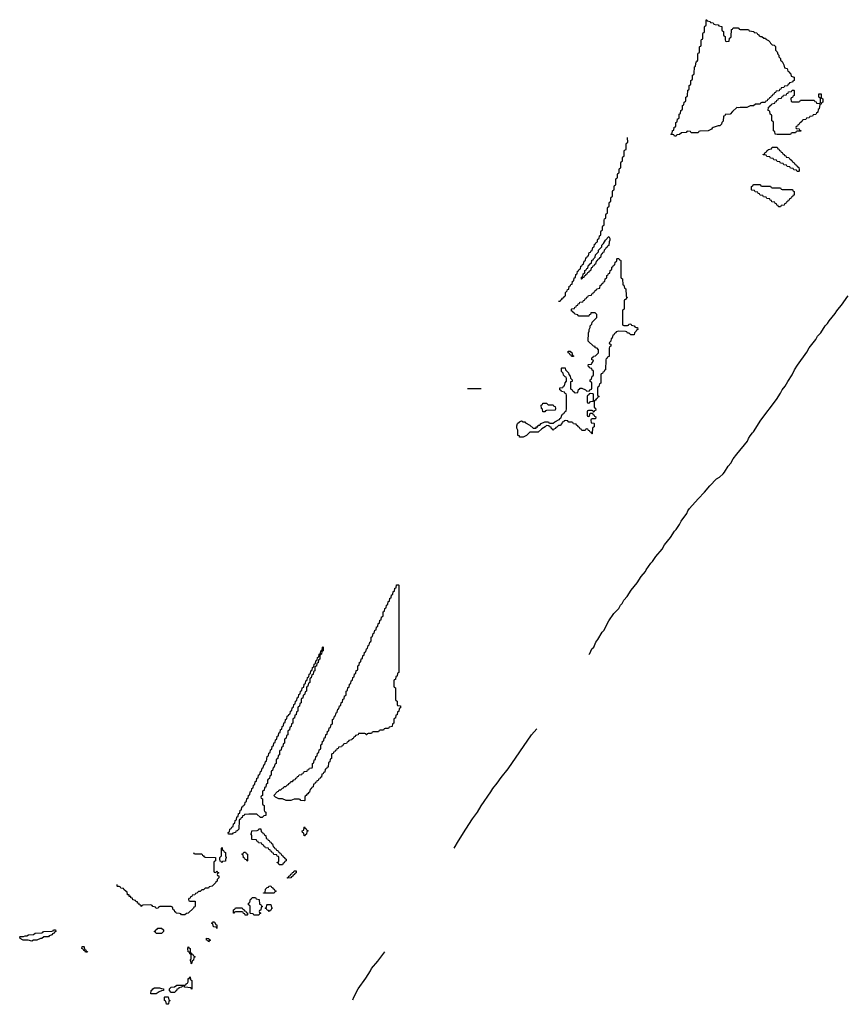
# Model space of a CAD drawing. Header units: inches. Extents: x 2550115 to 2887259, y 311850 to 494471.
# Tile 50 of 115: x 2763586 to 2773437, y 363206 to 374911. Entities that reach past the tile are written whole.
import ezdxf

# ---------------------------------------------------------------- set-up
doc = ezdxf.new("R2010")
doc.units = ezdxf.units.IN
doc.header["$MEASUREMENT"] = 0
for name, color, linetype in [('C7366', 7, 'Continuous'), ('C7367', 7, 'Continuous'), ('C7376', 7, 'Continuous'), ('C7377', 7, 'Continuous')]:
    doc.layers.add(name, color=color, linetype=linetype)

msp = doc.modelspace()

# ---------------------------------------------------------------- linework, layer by layer
at = {"layer": 'C7366', "color": 6}
for points in [[(2769644, 370000), (2769610, 369968), (2769570, 369948), (2769529, 369949), (2769526, 369966), (2769509, 369970), (2769508, 370000)], [(2768750, 365061), (2768801, 365150), (2768890, 365290), (2768970, 365411), (2769030, 365490), (2769073, 365567), (2769188, 365732), (2769210, 365770), (2769264, 365836), (2769310, 365903), (2769393, 366007), (2769670, 366411), (2769732, 366481)], [(2765654, 365010), (2765658, 364998), (2765670, 364994), (2765750, 364994), (2765758, 364978), (2765773, 364973), (2765778, 364958), (2765790, 364954), (2765913, 364953), (2765914, 364910), (2765898, 364902), (2765894, 364890), (2765894, 364790), (2765898, 364778), (2765910, 364774), (2765922, 364778), (2765930, 364794), (2765938, 364778), (2765950, 364774), (2765952, 364770), (2765938, 364762), (2765934, 364750), (2765938, 364738), (2765952, 364732), (2765952, 364710), (2765934, 364690), (2765934, 364670), (2765918, 364662), (2765914, 364650), (2765874, 364610), (2765838, 364602), (2765830, 364588), (2765790, 364586), (2765772, 364568), (2765750, 364566), (2765730, 364546), (2765710, 364546), (2765690, 364526), (2765678, 364522), (2765670, 364506), (2765638, 364502), (2765633, 364487), (2765618, 364482), (2765613, 364467), (2765598, 364462), (2765594, 364450), (2765598, 364438), (2765610, 364434), (2765673, 364433), (2765673, 364373), (2765670, 364366), (2765658, 364362), (2765654, 364350), (2765590, 364288), (2765570, 364286), (2765550, 364268), (2765510, 364269), (2765502, 364282), (2765487, 364287), (2765446, 364290), (2765442, 364302), (2765430, 364306), (2765426, 364326), (2765409, 364330), (2765408, 364348), (2765402, 364362), (2765387, 364367), (2765253, 364367), (2765238, 364362), (2765234, 364350), (2765210, 364346), (2765202, 364362), (2765170, 364368), (2765162, 364382), (2765147, 364387), (2765050, 364386), (2765038, 364382), (2765030, 364369), (2765026, 364386), (2765008, 364390), (2765006, 364406), (2764988, 364410), (2764986, 364426), (2764966, 364430), (2764962, 364442), (2764930, 364448), (2764926, 364466), (2764908, 364470), (2764906, 364486), (2764889, 364489), (2764886, 364506), (2764869, 364509), (2764862, 364542), (2764850, 364546), (2764826, 364570), (2764822, 364582), (2764790, 364588), (2764782, 364602), (2764770, 364606), (2764750, 364606), (2764746, 364610), (2764746, 364630)], [(2765990, 365074), (2765998, 365038), (2766010, 365034), (2766018, 365018), (2766032, 365010), (2766033, 364973), (2766042, 364950), (2766033, 364927), (2766031, 364909), (2765998, 364902), (2765990, 364886), (2765982, 364902), (2765968, 364908), (2765966, 364930), (2765967, 364953), (2765986, 364970), (2765984, 365064)], [(2767545, 363260), (2767557, 363290), (2767611, 363389), (2767703, 363517), (2767757, 363603), (2767770, 363630), (2767842, 363718), (2767925, 363831)]]:
    msp.add_lwpolyline(points, dxfattribs=at)
for points in [[(2767712, 366408), (2767706, 366410), (2767702, 366422), (2767690, 366426), (2767614, 366426), (2767611, 366409), (2767578, 366402), (2767574, 366390), (2767558, 366382), (2767550, 366366), (2767538, 366362), (2767534, 366350), (2767498, 366342), (2767494, 366330), (2767478, 366322), (2767470, 366306), (2767438, 366302), (2767433, 366287), (2767418, 366282), (2767413, 366267), (2767378, 366262), (2767373, 366247), (2767358, 366242), (2767353, 366227), (2767338, 366222), (2767333, 366207), (2767318, 366202), (2767313, 366187), (2767298, 366182), (2767294, 366170), (2767294, 366130), (2767278, 366122), (2767273, 366087), (2767258, 366082), (2767253, 366027), (2767238, 366022), (2767233, 366007), (2767218, 366002), (2767213, 365967), (2767198, 365962), (2767193, 365947), (2767178, 365942), (2767173, 365907), (2767158, 365902), (2767153, 365887), (2767138, 365882), (2767133, 365867), (2767118, 365862), (2767113, 365847), (2767098, 365842), (2767093, 365827), (2767078, 365822), (2767074, 365790), (2767058, 365782), (2767053, 365767), (2767038, 365762), (2767033, 365727), (2767018, 365722), (2767013, 365707), (2766998, 365702), (2766993, 365687), (2766978, 365682), (2766974, 365670), (2766974, 365630), (2766970, 365626), (2766928, 365628), (2766922, 365642), (2766910, 365646), (2766850, 365646), (2766810, 365628), (2766753, 365627), (2766710, 365648), (2766666, 365650), (2766626, 365670), (2766606, 365690), (2766650, 365734), (2766662, 365738), (2766670, 365754), (2766690, 365754), (2766710, 365774), (2766722, 365778), (2766730, 365794), (2766750, 365794), (2766770, 365814), (2766782, 365818), (2766786, 365830), (2766802, 365838), (2766810, 365854), (2766830, 365854), (2766847, 365873), (2766862, 365878), (2766867, 365893), (2766882, 365898), (2766887, 365913), (2766902, 365918), (2766907, 365933), (2766942, 365938), (2766947, 365953), (2766962, 365958), (2766967, 365973), (2767002, 365978), (2767007, 365993), (2767022, 365998), (2767030, 366014), (2767062, 366018), (2767066, 366030), (2767066, 366070), (2767082, 366078), (2767087, 366113), (2767102, 366118), (2767107, 366153), (2767122, 366158), (2767127, 366193), (2767142, 366198), (2767147, 366233), (2767162, 366238), (2767166, 366250), (2767166, 366290), (2767182, 366298), (2767187, 366333), (2767202, 366338), (2767207, 366373), (2767222, 366378), (2767227, 366413), (2767242, 366418), (2767247, 366453), (2767262, 366458), (2767267, 366493), (2767282, 366498), (2767287, 366533), (2767302, 366538), (2767306, 366550), (2767306, 366590), (2767322, 366598), (2767327, 366633), (2767342, 366638), (2767347, 366673), (2767362, 366678), (2767367, 366713), (2767382, 366718), (2767387, 366753), (2767402, 366758), (2767407, 366793), (2767422, 366798), (2767427, 366833), (2767442, 366838), (2767447, 366873), (2767462, 366878), (2767466, 366890), (2767466, 366930), (2767482, 366938), (2767487, 366973), (2767502, 366978), (2767507, 367013), (2767522, 367018), (2767527, 367053), (2767542, 367058), (2767547, 367093), (2767562, 367098), (2767567, 367133), (2767582, 367138), (2767587, 367173), (2767602, 367178), (2767606, 367190), (2767606, 367230), (2767622, 367238), (2767627, 367273), (2767642, 367278), (2767647, 367313), (2767662, 367318), (2767667, 367353), (2767682, 367358), (2767687, 367393), (2767702, 367398), (2767707, 367433), (2767722, 367438), (2767727, 367473), (2767742, 367478), (2767747, 367513), (2767762, 367518), (2767766, 367530), (2767766, 367570), (2767782, 367578), (2767787, 367613), (2767802, 367618), (2767807, 367653), (2767822, 367658), (2767827, 367693), (2767842, 367698), (2767847, 367733), (2767862, 367738), (2767867, 367773), (2767882, 367778), (2767887, 367813), (2767902, 367818), (2767906, 367830), (2767906, 367870), (2767922, 367878), (2767927, 367913), (2767942, 367918), (2767947, 367953), (2767962, 367958), (2767967, 367993), (2767982, 367998), (2767987, 368033), (2768002, 368038), (2768007, 368073), (2768022, 368078), (2768027, 368113), (2768042, 368118), (2768047, 368153), (2768062, 368158), (2768067, 368193), (2768090, 368194), (2768094, 368190), (2768094, 367150), (2768078, 367142), (2768073, 367107), (2768058, 367102), (2768053, 367067), (2768038, 367062), (2768034, 367050), (2768034, 366990), (2768038, 366978), (2768054, 366970), (2768054, 366830), (2768058, 366818), (2768074, 366810), (2768074, 366770), (2768078, 366758), (2768113, 366753), (2768114, 366730), (2768098, 366722), (2768093, 366687), (2768078, 366682), (2768073, 366647), (2768058, 366642), (2768053, 366607), (2768038, 366602), (2768034, 366590), (2768034, 366550), (2768018, 366542), (2768013, 366507), (2767978, 366502), (2767970, 366486), (2767930, 366486), (2767918, 366482), (2767910, 366466), (2767870, 366466), (2767858, 366462), (2767850, 366446), (2767790, 366446), (2767778, 366442), (2767770, 366426), (2767730, 366426), (2767718, 366422)], [(2766450, 365426), (2766407, 365467), (2766310, 365468), (2766258, 365462), (2766254, 365450), (2766234, 365446), (2766230, 365426), (2766218, 365422), (2766210, 365406), (2766198, 365402), (2766194, 365390), (2766192, 365290), (2766170, 365268), (2766154, 365266), (2766150, 365248), (2766118, 365242), (2766110, 365228), (2766067, 365227), (2766066, 365250), (2766082, 365258), (2766086, 365290), (2766102, 365298), (2766107, 365313), (2766122, 365318), (2766126, 365350), (2766142, 365358), (2766147, 365393), (2766162, 365398), (2766167, 365433), (2766182, 365438), (2766187, 365473), (2766202, 365478), (2766207, 365513), (2766222, 365518), (2766227, 365553), (2766242, 365558), (2766247, 365573), (2766262, 365578), (2766266, 365610), (2766282, 365618), (2766287, 365653), (2766302, 365658), (2766307, 365693), (2766322, 365698), (2766327, 365733), (2766342, 365738), (2766347, 365773), (2766362, 365778), (2766367, 365813), (2766382, 365818), (2766387, 365853), (2766402, 365858), (2766407, 365893), (2766422, 365898), (2766427, 365933), (2766442, 365938), (2766447, 365973), (2766462, 365978), (2766467, 366013), (2766482, 366018), (2766487, 366053), (2766502, 366058), (2766507, 366093), (2766522, 366098), (2766527, 366153), (2766542, 366158), (2766546, 366190), (2766562, 366198), (2766567, 366233), (2766582, 366238), (2766587, 366273), (2766602, 366278), (2766607, 366313), (2766622, 366318), (2766626, 366350), (2766642, 366358), (2766647, 366393), (2766662, 366398), (2766667, 366433), (2766682, 366438), (2766687, 366473), (2766702, 366478), (2766706, 366510), (2766722, 366518), (2766727, 366553), (2766742, 366558), (2766747, 366593), (2766762, 366598), (2766767, 366633), (2766782, 366638), (2766787, 366653), (2766802, 366658), (2766806, 366690), (2766822, 366698), (2766826, 366730), (2766842, 366738), (2766846, 366770), (2766862, 366778), (2766866, 366810), (2766882, 366818), (2766886, 366850), (2766902, 366858), (2766906, 366890), (2766922, 366898), (2766926, 366930), (2766942, 366938), (2766946, 366970), (2766962, 366978), (2766966, 367010), (2766982, 367018), (2766986, 367050), (2767002, 367058), (2767006, 367090), (2767022, 367098), (2767026, 367130), (2767042, 367138), (2767046, 367170), (2767062, 367178), (2767066, 367210), (2767082, 367218), (2767086, 367250), (2767102, 367258), (2767106, 367290), (2767122, 367298), (2767126, 367330), (2767142, 367338), (2767146, 367370), (2767162, 367378), (2767166, 367410), (2767182, 367418), (2767186, 367450), (2767194, 367454), (2767194, 367410), (2767178, 367402), (2767173, 367367), (2767158, 367362), (2767154, 367350), (2767154, 367310), (2767138, 367302), (2767133, 367267), (2767118, 367262), (2767113, 367227), (2767098, 367222), (2767094, 367210), (2767094, 367170), (2767078, 367162), (2767073, 367127), (2767058, 367122), (2767053, 367087), (2767038, 367082), (2767034, 367070), (2767034, 367030), (2767018, 367022), (2767013, 366987), (2766998, 366982), (2766994, 366970), (2766994, 366930), (2766978, 366922), (2766973, 366887), (2766958, 366882), (2766953, 366847), (2766938, 366842), (2766934, 366830), (2766934, 366790), (2766918, 366782), (2766914, 366750), (2766898, 366742), (2766894, 366730), (2766894, 366690), (2766878, 366682), (2766873, 366647), (2766858, 366642), (2766853, 366607), (2766838, 366602), (2766834, 366590), (2766834, 366550), (2766818, 366542), (2766813, 366507), (2766798, 366502), (2766793, 366467), (2766778, 366462), (2766774, 366450), (2766774, 366410), (2766758, 366402), (2766754, 366370), (2766738, 366362), (2766734, 366350), (2766734, 366310), (2766718, 366302), (2766713, 366267), (2766698, 366262), (2766693, 366227), (2766678, 366222), (2766674, 366210), (2766674, 366170), (2766658, 366162), (2766654, 366130), (2766638, 366122), (2766634, 366110), (2766634, 366070), (2766618, 366062), (2766613, 366027), (2766598, 366022), (2766593, 365987), (2766578, 365982), (2766574, 365970), (2766574, 365930), (2766558, 365922), (2766554, 365890), (2766538, 365882), (2766534, 365870), (2766534, 365830), (2766518, 365822), (2766513, 365787), (2766498, 365782), (2766493, 365747), (2766478, 365742), (2766474, 365730), (2766474, 365690), (2766458, 365682), (2766454, 365670), (2766458, 365658), (2766474, 365650), (2766474, 365590), (2766478, 365578), (2766492, 365570), (2766493, 365513), (2766498, 365498), (2766512, 365492), (2766514, 365450), (2766490, 365446), (2766470, 365426)], [(2766670, 364866), (2766662, 364882), (2766647, 364887), (2766647, 364893), (2766662, 364898), (2766666, 364910), (2766666, 364950), (2766662, 364962), (2766647, 364967), (2766642, 364982), (2766607, 364987), (2766602, 365002), (2766587, 365007), (2766582, 365022), (2766567, 365027), (2766562, 365042), (2766547, 365047), (2766542, 365062), (2766507, 365067), (2766502, 365082), (2766487, 365087), (2766482, 365102), (2766467, 365107), (2766462, 365122), (2766427, 365127), (2766422, 365142), (2766407, 365147), (2766402, 365162), (2766347, 365167), (2766346, 365210), (2766342, 365222), (2766328, 365230), (2766342, 365238), (2766346, 365270), (2766410, 365274), (2766422, 365278), (2766430, 365294), (2766453, 365293), (2766458, 365258), (2766473, 365253), (2766478, 365238), (2766493, 365233), (2766498, 365218), (2766513, 365213), (2766518, 365178), (2766533, 365173), (2766538, 365158), (2766553, 365153), (2766558, 365138), (2766573, 365133), (2766578, 365118), (2766593, 365113), (2766598, 365078), (2766613, 365073), (2766618, 365058), (2766633, 365053), (2766638, 365038), (2766653, 365033), (2766658, 365018), (2766673, 365013), (2766678, 364998), (2766693, 364993), (2766698, 364978), (2766713, 364973), (2766718, 364958), (2766733, 364953), (2766738, 364938), (2766753, 364933), (2766754, 364910), (2766738, 364902), (2766730, 364886), (2766718, 364882), (2766710, 364866)], [(2766970, 365208), (2766966, 365210), (2766962, 365242), (2766948, 365248), (2766946, 365270), (2766962, 365278), (2766966, 365310), (2766970, 365314), (2766978, 365298), (2766993, 365293), (2766998, 365278), (2767014, 365270), (2766998, 365262), (2766994, 365230), (2766978, 365222)], [(2766290, 364906), (2766282, 364922), (2766267, 364927), (2766262, 364942), (2766247, 364947), (2766242, 364982), (2766226, 364990), (2766242, 364998), (2766250, 365014), (2766270, 365014), (2766278, 364998), (2766294, 364990), (2766294, 364910)], [(2766770, 364706), (2766766, 364710), (2766782, 364718), (2766786, 364730), (2766802, 364738), (2766810, 364754), (2766822, 364758), (2766830, 364774), (2766842, 364778), (2766850, 364794), (2766873, 364793), (2766874, 364770), (2766858, 364762), (2766854, 364750), (2766838, 364742), (2766834, 364730), (2766818, 364722), (2766810, 364708)], [(2766486, 364526), (2766486, 364530), (2766506, 364534), (2766510, 364574), (2766530, 364594), (2766542, 364598), (2766546, 364610), (2766570, 364614), (2766578, 364598), (2766594, 364590), (2766598, 364578), (2766613, 364573), (2766618, 364558), (2766634, 364550), (2766618, 364542), (2766610, 364526)], [(2766370, 364266), (2766362, 364282), (2766330, 364286), (2766326, 364290), (2766326, 364370), (2766322, 364382), (2766306, 364390), (2766306, 364410), (2766322, 364418), (2766330, 364454), (2766342, 364458), (2766350, 364474), (2766390, 364474), (2766398, 364458), (2766433, 364453), (2766438, 364398), (2766453, 364393), (2766458, 364378), (2766474, 364370), (2766458, 364362), (2766453, 364327), (2766438, 364322), (2766434, 364310), (2766438, 364298), (2766454, 364290), (2766438, 364282), (2766430, 364266)], [(2766550, 364308), (2766542, 364322), (2766527, 364327), (2766522, 364342), (2766506, 364350), (2766522, 364358), (2766526, 364390), (2766530, 364394), (2766573, 364393), (2766578, 364358), (2766592, 364350), (2766578, 364342), (2766570, 364326), (2766558, 364322)], [(2766290, 364266), (2766267, 364267), (2766262, 364282), (2766247, 364287), (2766242, 364302), (2766230, 364306), (2766150, 364306), (2766138, 364302), (2766130, 364288), (2766126, 364290), (2766126, 364330), (2766142, 364338), (2766150, 364354), (2766230, 364354), (2766238, 364338), (2766254, 364330), (2766258, 364318), (2766273, 364313), (2766278, 364298), (2766293, 364293), (2766294, 364270)], [(2765930, 364108), (2765922, 364122), (2765890, 364126), (2765882, 364162), (2765870, 364166), (2765870, 364174), (2765882, 364178), (2765890, 364194), (2765898, 364178), (2765910, 364174), (2765914, 364154), (2765931, 364150)], [(2763730, 363958), (2763688, 363968), (2763629, 363969), (2763590, 363988), (2763586, 364010), (2763590, 364014), (2763630, 364014), (2763650, 364022), (2763670, 364022), (2763690, 364032), (2763750, 364034), (2763769, 364051), (2763850, 364054), (2763862, 364058), (2763870, 364072), (2763970, 364074), (2763982, 364078), (2763988, 364092), (2764013, 364093), (2764014, 364070), (2763998, 364062), (2763994, 364050), (2763978, 364042), (2763974, 364030), (2763938, 364022), (2763930, 364008), (2763873, 364007), (2763850, 363988), (2763833, 363987), (2763790, 363969), (2763750, 363968)], [(2765210, 364048), (2765202, 364062), (2765186, 364070), (2765202, 364078), (2765206, 364090), (2765222, 364098), (2765228, 364112), (2765270, 364112), (2765294, 364090), (2765294, 364070), (2765270, 364049)], [(2765830, 363948), (2765826, 363966), (2765808, 363970), (2765808, 363992), (2765834, 363990), (2765838, 363978), (2765852, 363972), (2765850, 363966), (2765838, 363962)], [(2764370, 363826), (2764362, 363842), (2764350, 363846), (2764342, 363862), (2764326, 363870), (2764327, 363893), (2764350, 363894), (2764354, 363890), (2764358, 363858), (2764373, 363853), (2764378, 363838), (2764392, 363832), (2764390, 363826)], [(2765630, 363686), (2765626, 363690), (2765622, 363722), (2765609, 363730), (2765622, 363738), (2765626, 363750), (2765626, 363790), (2765622, 363802), (2765610, 363806), (2765606, 363826), (2765588, 363830), (2765586, 363870), (2765590, 363891), (2765598, 363878), (2765612, 363870), (2765613, 363833), (2765618, 363818), (2765630, 363814), (2765638, 363798), (2765650, 363794), (2765658, 363778), (2765672, 363770), (2765658, 363762), (2765654, 363730), (2765638, 363722)], [(2765630, 363386), (2765622, 363402), (2765548, 363408), (2765542, 363422), (2765530, 363426), (2765518, 363422), (2765512, 363408), (2765478, 363402), (2765474, 363390), (2765454, 363386), (2765452, 363368), (2765438, 363362), (2765430, 363348), (2765388, 363348), (2765366, 363370), (2765366, 363390), (2765386, 363410), (2765427, 363413), (2765453, 363433), (2765550, 363434), (2765562, 363438), (2765566, 363450), (2765582, 363458), (2765587, 363473), (2765589, 363511), (2765606, 363514), (2765606, 363526), (2765613, 363533), (2765618, 363498), (2765632, 363490), (2765634, 363386)], [(2765210, 363329), (2765146, 363330), (2765149, 363370), (2765162, 363378), (2765170, 363391), (2765190, 363402), (2765250, 363402), (2765273, 363393), (2765294, 363390), (2765294, 363370), (2765270, 363368), (2765244, 363356)], [(2765330, 363206), (2765322, 363242), (2765308, 363250), (2765306, 363290), (2765310, 363294), (2765350, 363294), (2765358, 363258), (2765372, 363252), (2765370, 363246), (2765358, 363242), (2765354, 363210), (2765350, 363206)]]:
    msp.add_lwpolyline(points, close=True, dxfattribs=at)
at = {"layer": 'C7367', "color": 6}
for p, q in [((2769990, 371566), (2770000, 371567)), ((2768910, 370526), (2769073, 370527))]:
    msp.add_line(p, q, dxfattribs=at)
msp.add_lwpolyline([(2769830, 370248), (2769806, 370250), (2769802, 370282), (2769788, 370290), (2769786, 370330), (2769802, 370338), (2769807, 370353), (2769850, 370352), (2769870, 370334), (2769930, 370332), (2769938, 370318), (2769952, 370312), (2769954, 370290), (2769950, 370268), (2769850, 370266), (2769838, 370262)], close=True, dxfattribs=at)
for points in [[(2769508, 370000), (2769508, 370030), (2769496, 370056), (2769496, 370084), (2769506, 370110), (2769526, 370130), (2769550, 370142), (2769570, 370132), (2769590, 370131), (2769598, 370118), (2769652, 370090), (2769690, 370054), (2769726, 370054), (2769728, 370070), (2769747, 370073), (2769750, 370091), (2769768, 370092), (2769786, 370110), (2769830, 370132), (2769871, 370131), (2769878, 370118), (2769890, 370114), (2769930, 370114), (2769946, 370130), (2770000, 370157)], [(2770000, 370087), (2769990, 370086), (2769970, 370066), (2769958, 370062), (2769954, 370050), (2769938, 370042), (2769930, 370028), (2769922, 370042), (2769910, 370046), (2769906, 370066), (2769886, 370070), (2769882, 370082), (2769850, 370086), (2769834, 370070), (2769792, 370048), (2769751, 370009), (2769650, 370006), (2769644, 370000)]]:
    msp.add_lwpolyline(points, dxfattribs=at)
at = {"layer": 'C7376', "color": 6}
for points in [[(2770354, 367365), (2770363, 367377), (2770389, 367430), (2770410, 367450), (2770436, 367510), (2770459, 367541), (2770509, 367630), (2770530, 367650), (2770590, 367766), (2770650, 367851), (2770707, 367913), (2770730, 367951), (2770750, 367970), (2770770, 368011), (2770807, 368053), (2770857, 368130), (2770925, 368215), (2770973, 368290), (2771026, 368350), (2771033, 368370), (2771089, 368450), (2771110, 368470), (2771150, 368531), (2771222, 368618), (2771253, 368670), (2771325, 368755), (2771369, 368830), (2771390, 368850), (2771430, 368910), (2771450, 368951), (2771519, 369041), (2771530, 369071), (2771550, 369101), (2771650, 369216), (2771727, 369293), (2771789, 369370), (2771870, 369451), (2771906, 369474), (2771949, 369511), (2771966, 369534), (2772010, 369605), (2772041, 369639), (2772070, 369690), (2772110, 369746), (2772238, 369902), (2772250, 369931), (2772270, 369963), (2772299, 370000)], [(2770393, 370000), (2770393, 369987), (2770387, 369987), (2770383, 370000)]]:
    msp.add_lwpolyline(points, dxfattribs=at)
at = {"layer": 'C7377', "color": 6}
for points in [[(2771990, 374654), (2772022, 374658), (2772026, 374690), (2772042, 374698), (2772046, 374710), (2772047, 374793), (2772062, 374798), (2772070, 374814), (2772127, 374813), (2772134, 374810), (2772138, 374798), (2772150, 374794), (2772250, 374794), (2772258, 374778), (2772312, 374772), (2772318, 374758), (2772350, 374754), (2772358, 374738), (2772374, 374730), (2772378, 374718), (2772392, 374712), (2772410, 374711), (2772431, 374691), (2772451, 374690), (2772458, 374678), (2772490, 374662), (2772502, 374650), (2772511, 374631), (2772532, 374612), (2772554, 374610), (2772570, 374594), (2772572, 374550), (2772591, 374531), (2772601, 374501), (2772611, 374490), (2772612, 374470), (2772631, 374450), (2772632, 374432), (2772650, 374414), (2772670, 374374), (2772678, 374338), (2772710, 374332), (2772718, 374298), (2772734, 374290), (2772738, 374278), (2772750, 374274), (2772758, 374238), (2772792, 374230), (2772794, 374190), (2772778, 374182), (2772773, 374167), (2772738, 374162), (2772733, 374147), (2772718, 374142), (2772713, 374127), (2772678, 374122), (2772670, 374106), (2772638, 374102), (2772633, 374087), (2772618, 374082), (2772613, 374067), (2772578, 374062), (2772573, 374047), (2772558, 374042), (2772553, 374027), (2772538, 374022), (2772533, 374007), (2772518, 374002), (2772513, 373987), (2772498, 373982), (2772493, 373967), (2772478, 373962), (2772473, 373947), (2772458, 373942), (2772450, 373926), (2772410, 373926), (2772398, 373922), (2772390, 373908), (2772333, 373907), (2772311, 373889), (2772270, 373889), (2772230, 373869), (2772150, 373869), (2772130, 373862), (2772110, 373866), (2772060, 373820), (2772034, 373790), (2771974, 373786), (2771970, 373768), (2771954, 373766), (2771950, 373706), (2771932, 373688), (2771930, 373668), (2771911, 373649), (2771890, 373649), (2771830, 373629), (2771817, 373623), (2771810, 373609), (2771770, 373589), (2771673, 373587), (2771658, 373582), (2771650, 373568), (2771610, 373566), (2771568, 373568), (2771562, 373582), (2771530, 373586), (2771518, 373582), (2771511, 373569), (2771453, 373567), (2771430, 373548), (2771398, 373542), (2771390, 373528), (2771370, 373528), (2771362, 373542), (2771330, 373546), (2771326, 373550), (2771342, 373558), (2771347, 373593), (2771362, 373598), (2771367, 373633), (2771382, 373638), (2771386, 373650), (2771386, 373690), (2771402, 373698), (2771407, 373733), (2771422, 373738), (2771426, 373750), (2771426, 373790), (2771442, 373798), (2771447, 373833), (2771462, 373838), (2771466, 373850), (2771466, 373890), (2771482, 373898), (2771486, 373930), (2771502, 373938), (2771506, 373950), (2771506, 373990), (2771522, 373998), (2771526, 374010), (2771528, 374072), (2771542, 374078), (2771546, 374090), (2771546, 374130), (2771562, 374138), (2771566, 374150), (2771566, 374190), (2771582, 374198), (2771586, 374210), (2771586, 374250), (2771602, 374258), (2771606, 374270), (2771608, 374352), (2771622, 374358), (2771628, 374412), (2771642, 374418), (2771646, 374430), (2771647, 374507), (2771650, 374514), (2771662, 374518), (2771666, 374530), (2771667, 374587), (2771670, 374594), (2771682, 374598), (2771686, 374610), (2771687, 374667), (2771690, 374674), (2771702, 374678), (2771706, 374690), (2771707, 374747), (2771710, 374754), (2771722, 374758), (2771726, 374770), (2771727, 374827), (2771730, 374834), (2771742, 374838), (2771746, 374850), (2771749, 374911), (2771754, 374910), (2771758, 374898), (2771794, 374890), (2771798, 374878), (2771830, 374874), (2771838, 374858), (2771853, 374853), (2771890, 374851), (2771898, 374838), (2771934, 374830), (2771934, 374790), (2771938, 374778), (2771954, 374770), (2771954, 374730), (2771958, 374718), (2771974, 374710), (2771974, 374670), (2771978, 374658)], [(2772770, 373934), (2772850, 373934), (2772862, 373938), (2772870, 373954), (2773030, 373954), (2773038, 373938), (2773053, 373933), (2773058, 373918), (2773090, 373914), (2773102, 373918), (2773106, 373930), (2773106, 373970), (2773102, 373982), (2773086, 373990), (2773086, 374030), (2773114, 374030), (2773114, 373990), (2773118, 373978), (2773134, 373970), (2773134, 373930), (2773118, 373922), (2773113, 373907), (2773098, 373902), (2773092, 373850), (2773078, 373842), (2773074, 373810), (2773058, 373802), (2773050, 373786), (2773018, 373782), (2773010, 373766), (2772978, 373762), (2772970, 373746), (2772938, 373742), (2772930, 373726), (2772898, 373722), (2772890, 373706), (2772878, 373702), (2772874, 373690), (2772858, 373682), (2772850, 373666), (2772838, 373662), (2772833, 373647), (2772818, 373642), (2772814, 373630), (2772818, 373618), (2772853, 373613), (2772858, 373598), (2772873, 373593), (2772873, 373587), (2772830, 373586), (2772818, 373582), (2772810, 373566), (2772770, 373566), (2772758, 373562), (2772750, 373548), (2772590, 373546), (2772568, 373550), (2772562, 373582), (2772548, 373590), (2772546, 373690), (2772542, 373702), (2772529, 373709), (2772526, 373770), (2772522, 373782), (2772506, 373790), (2772502, 373822), (2772486, 373830), (2772487, 373873), (2772502, 373878), (2772507, 373893), (2772522, 373898), (2772527, 373913), (2772562, 373918), (2772567, 373933), (2772582, 373938), (2772587, 373953), (2772602, 373958), (2772607, 373973), (2772642, 373978), (2772647, 373993), (2772662, 373998), (2772667, 374013), (2772702, 374018), (2772707, 374033), (2772722, 374038), (2772727, 374053), (2772762, 374058), (2772770, 374074), (2772790, 374074), (2772794, 374070), (2772794, 374010), (2772778, 374002), (2772773, 373987), (2772758, 373982), (2772754, 373970), (2772758, 373938)], [(2772830, 373106), (2772822, 373122), (2772790, 373126), (2772782, 373142), (2772750, 373146), (2772742, 373162), (2772710, 373166), (2772702, 373182), (2772670, 373186), (2772662, 373202), (2772630, 373206), (2772622, 373222), (2772590, 373226), (2772582, 373242), (2772550, 373246), (2772542, 373262), (2772510, 373266), (2772502, 373282), (2772470, 373286), (2772462, 373302), (2772426, 373306), (2772426, 373310), (2772442, 373318), (2772450, 373334), (2772462, 373338), (2772470, 373354), (2772482, 373358), (2772486, 373370), (2772522, 373378), (2772530, 373394), (2772590, 373394), (2772598, 373378), (2772610, 373374), (2772618, 373358), (2772630, 373354), (2772638, 373338), (2772650, 373334), (2772658, 373318), (2772674, 373310), (2772678, 373298), (2772693, 373293), (2772698, 373278), (2772730, 373274), (2772738, 373258), (2772754, 373250), (2772758, 373238), (2772770, 373234), (2772778, 373218), (2772790, 373214), (2772798, 373198), (2772810, 373194), (2772818, 373178), (2772834, 373170), (2772838, 373158), (2772850, 373154), (2772854, 373130), (2772854, 373110), (2772850, 373106)], [(2772410, 372934), (2772510, 372934), (2772518, 372918), (2772530, 372914), (2772630, 372914), (2772638, 372898), (2772650, 372894), (2772773, 372893), (2772778, 372878), (2772794, 372870), (2772793, 372827), (2772778, 372822), (2772773, 372807), (2772758, 372802), (2772753, 372787), (2772738, 372782), (2772733, 372767), (2772718, 372762), (2772713, 372747), (2772698, 372742), (2772693, 372727), (2772678, 372722), (2772673, 372707), (2772638, 372702), (2772630, 372686), (2772607, 372687), (2772602, 372702), (2772587, 372707), (2772582, 372722), (2772567, 372727), (2772562, 372742), (2772527, 372747), (2772522, 372762), (2772507, 372767), (2772502, 372782), (2772467, 372787), (2772462, 372802), (2772430, 372806), (2772422, 372822), (2772390, 372826), (2772382, 372842), (2772367, 372847), (2772362, 372862), (2772330, 372866), (2772322, 372882), (2772290, 372886), (2772286, 372890), (2772286, 372930), (2772302, 372938), (2772306, 372950), (2772313, 372953), (2772387, 372953), (2772394, 372950), (2772398, 372938)], [(2770266, 371826), (2770266, 371850), (2770282, 371858), (2770286, 371890), (2770302, 371898), (2770306, 371910), (2770306, 371930), (2770322, 371938), (2770330, 371954), (2770342, 371958), (2770348, 371992), (2770362, 371998), (2770370, 372014), (2770382, 372018), (2770388, 372052), (2770402, 372058), (2770406, 372070), (2770426, 372090), (2770430, 372114), (2770466, 372150), (2770468, 372170), (2770506, 372210), (2770508, 372230), (2770528, 372250), (2770549, 372291), (2770590, 372334), (2770602, 372310), (2770602, 372290), (2770592, 372270), (2770590, 372226), (2770578, 372222), (2770570, 372206), (2770558, 372202), (2770554, 372190), (2770534, 372170), (2770530, 372146), (2770518, 372142), (2770510, 372126), (2770498, 372122), (2770490, 372086), (2770478, 372082), (2770474, 372070), (2770458, 372062), (2770450, 372046), (2770438, 372042), (2770430, 372006), (2770418, 372002), (2770410, 371986), (2770398, 371982), (2770390, 371966), (2770378, 371962), (2770370, 371926), (2770358, 371922), (2770354, 371910), (2770338, 371902), (2770330, 371886), (2770318, 371882), (2770314, 371870), (2770298, 371862), (2770293, 371847), (2770278, 371842), (2770270, 371826)], [(2770150, 370906), (2770146, 370910), (2770142, 370922), (2770130, 370926), (2770122, 370942), (2770106, 370950), (2770106, 370970), (2770131, 370971), (2770138, 370958), (2770150, 370954), (2770158, 370918), (2770170, 370914), (2770170, 370906)], [(2770370, 370466), (2770358, 370462), (2770354, 370450), (2770338, 370442), (2770334, 370430), (2770334, 370370), (2770338, 370358), (2770350, 370354), (2770362, 370358), (2770370, 370374), (2770402, 370378), (2770406, 370390), (2770406, 370450), (2770402, 370462)]]:
    msp.add_lwpolyline(points, close=True, dxfattribs=at)
for points in [[(2770000, 371567), (2770013, 371567), (2770018, 371582), (2770033, 371587), (2770038, 371602), (2770053, 371607), (2770058, 371622), (2770073, 371627), (2770074, 371670), (2770093, 371687), (2770098, 371702), (2770113, 371707), (2770118, 371742), (2770133, 371747), (2770138, 371762), (2770153, 371767), (2770158, 371802), (2770173, 371807), (2770178, 371842), (2770193, 371847), (2770198, 371882), (2770214, 371890), (2770218, 371922), (2770230, 371926), (2770238, 371942), (2770254, 371950), (2770258, 371982), (2770270, 371986), (2770278, 372002), (2770290, 372006), (2770298, 372042), (2770314, 372050), (2770318, 372082), (2770330, 372086), (2770338, 372102), (2770350, 372106), (2770358, 372142), (2770370, 372146), (2770378, 372162), (2770392, 372168), (2770398, 372202), (2770414, 372210), (2770418, 372242), (2770430, 372246), (2770438, 372262), (2770454, 372270), (2770454, 372290), (2770458, 372302), (2770474, 372310), (2770478, 372342), (2770494, 372350), (2770494, 372390), (2770498, 372402), (2770514, 372410), (2770514, 372450), (2770518, 372462), (2770534, 372470), (2770534, 372530), (2770538, 372542), (2770554, 372550), (2770554, 372590), (2770558, 372602), (2770574, 372610), (2770574, 372670), (2770578, 372682), (2770594, 372690), (2770594, 372730), (2770598, 372742), (2770614, 372750), (2770614, 372790), (2770618, 372802), (2770634, 372810), (2770634, 372870), (2770638, 372882), (2770654, 372890), (2770654, 372930), (2770658, 372942), (2770674, 372950), (2770674, 373010), (2770678, 373022), (2770694, 373030), (2770694, 373070), (2770698, 373082), (2770714, 373090), (2770714, 373130), (2770718, 373142), (2770734, 373150), (2770734, 373210), (2770738, 373222), (2770754, 373230), (2770754, 373270), (2770758, 373282), (2770774, 373290), (2770774, 373350), (2770778, 373362), (2770794, 373370), (2770794, 373430), (2770798, 373442), (2770814, 373450), (2770812, 373512)], [(2770000, 370157), (2770002, 370158), (2770006, 370170), (2770022, 370178), (2770030, 370214), (2770042, 370218), (2770050, 370234), (2770062, 370238), (2770070, 370254), (2770082, 370258), (2770088, 370290), (2770087, 370447), (2770082, 370462), (2770070, 370466), (2770062, 370482), (2770026, 370490), (2770022, 370502), (2770006, 370510), (2770007, 370533), (2770042, 370538), (2770050, 370554), (2770062, 370558), (2770070, 370594), (2770087, 370613), (2770087, 370647), (2770082, 370662), (2770070, 370666), (2770050, 370686), (2770046, 370710), (2770026, 370730), (2770026, 370770), (2770030, 370774), (2770071, 370771), (2770074, 370750), (2770112, 370712), (2770113, 370693), (2770130, 370674), (2770134, 370650), (2770154, 370630), (2770154, 370610), (2770134, 370606), (2770134, 370530), (2770138, 370518), (2770150, 370514), (2770158, 370498), (2770174, 370490), (2770178, 370478), (2770190, 370474), (2770222, 370478), (2770230, 370514), (2770242, 370518), (2770250, 370532), (2770270, 370532), (2770314, 370510), (2770330, 370494), (2770362, 370498), (2770366, 370510), (2770382, 370518), (2770386, 370530), (2770386, 370590), (2770382, 370602), (2770368, 370610), (2770368, 370630), (2770382, 370638), (2770390, 370674), (2770402, 370678), (2770406, 370690), (2770406, 370730), (2770402, 370742), (2770390, 370746), (2770386, 370766), (2770366, 370770), (2770362, 370782), (2770350, 370786), (2770346, 370810), (2770350, 370814), (2770382, 370818), (2770386, 370830), (2770406, 370850), (2770402, 370862), (2770388, 370868), (2770386, 370890), (2770402, 370898), (2770408, 370912), (2770430, 370914), (2770466, 370950), (2770467, 370987), (2770450, 371006), (2770429, 371009), (2770426, 371026), (2770406, 371030), (2770346, 371090), (2770348, 371190), (2770358, 371210), (2770358, 371230), (2770367, 371253), (2770368, 371270), (2770386, 371290), (2770390, 371314), (2770446, 371370), (2770447, 371407), (2770427, 371427), (2770390, 371428), (2770374, 371426), (2770370, 371406), (2770358, 371402), (2770352, 371388), (2770233, 371387), (2770226, 371390), (2770222, 371402), (2770186, 371410), (2770182, 371422), (2770166, 371430), (2770162, 371442), (2770147, 371447), (2770146, 371470), (2770150, 371474), (2770182, 371478), (2770187, 371493), (2770202, 371498), (2770207, 371513), (2770222, 371518), (2770227, 371533), (2770242, 371538), (2770247, 371553), (2770282, 371558), (2770287, 371573), (2770302, 371578), (2770307, 371593), (2770322, 371598), (2770327, 371613), (2770342, 371618), (2770347, 371633), (2770382, 371638), (2770387, 371653), (2770402, 371658), (2770407, 371673), (2770422, 371678), (2770427, 371693), (2770442, 371698), (2770447, 371713), (2770482, 371718), (2770487, 371753), (2770502, 371758), (2770507, 371773), (2770522, 371778), (2770527, 371793), (2770542, 371798), (2770546, 371830), (2770562, 371838), (2770566, 371850), (2770566, 371870), (2770582, 371878), (2770587, 371893), (2770602, 371898), (2770606, 371930), (2770622, 371938), (2770626, 371950), (2770626, 371970), (2770642, 371978), (2770647, 371993), (2770662, 371998), (2770666, 372030), (2770682, 372038), (2770686, 372050), (2770686, 372070), (2770690, 372074), (2770710, 372074), (2770718, 372058), (2770730, 372054), (2770733, 372047), (2770734, 371850), (2770738, 371838), (2770751, 371831), (2770758, 371758), (2770770, 371754), (2770778, 371718), (2770792, 371710), (2770794, 371630), (2770798, 371618), (2770812, 371610), (2770798, 371602), (2770790, 371586), (2770778, 371582), (2770774, 371570), (2770772, 371470), (2770758, 371462), (2770754, 371450), (2770754, 371290), (2770758, 371278), (2770770, 371274), (2770810, 371274), (2770822, 371278), (2770827, 371293), (2770850, 371294), (2770858, 371278), (2770890, 371272), (2770898, 371258), (2770913, 371253), (2770932, 371252), (2770934, 371230), (2770918, 371222), (2770914, 371210), (2770894, 371190), (2770890, 371166), (2770850, 371166), (2770830, 371186), (2770810, 371186), (2770802, 371202), (2770790, 371206), (2770710, 371208), (2770678, 371202), (2770674, 371190), (2770658, 371182), (2770650, 371166), (2770638, 371162), (2770630, 371126), (2770618, 371122), (2770612, 371088), (2770594, 371070), (2770598, 371058), (2770612, 371052), (2770612, 371030), (2770598, 371022), (2770593, 371007), (2770592, 370908), (2770578, 370902), (2770570, 370886), (2770558, 370882), (2770553, 370867), (2770552, 370750), (2770538, 370742), (2770530, 370726), (2770518, 370722), (2770513, 370707), (2770498, 370702), (2770494, 370690), (2770494, 370590), (2770478, 370582), (2770472, 370550), (2770458, 370542), (2770454, 370530), (2770454, 370450), (2770458, 370438), (2770474, 370430), (2770458, 370422), (2770453, 370407), (2770438, 370402), (2770433, 370387), (2770418, 370382), (2770414, 370370), (2770414, 370310), (2770418, 370298), (2770433, 370293), (2770434, 370270), (2770418, 370262), (2770410, 370246), (2770406, 370246), (2770402, 370262), (2770390, 370266), (2770350, 370266), (2770338, 370262), (2770334, 370250), (2770334, 370210), (2770338, 370198), (2770350, 370194), (2770362, 370198), (2770367, 370233), (2770394, 370234), (2770398, 370218), (2770413, 370213), (2770418, 370198), (2770434, 370190), (2770433, 370167), (2770390, 370166), (2770378, 370162), (2770374, 370150), (2770378, 370118), (2770410, 370114), (2770414, 370110), (2770414, 370070), (2770398, 370062), (2770394, 370050), (2770393, 370000)], [(2772299, 370000), (2772308, 370012), (2772395, 370150), (2772582, 370398), (2772630, 370470), (2772649, 370510), (2772686, 370554), (2772716, 370610), (2772769, 370690), (2772799, 370750), (2772834, 370806), (2772943, 370957), (2772970, 371011), (2773050, 371110), (2773072, 371148), (2773109, 371190), (2773163, 371270), (2773190, 371299), (2773210, 371330), (2773282, 371418), (2773299, 371450), (2773368, 371532), (2773419, 371610), (2773437, 371629)], [(2770383, 370000), (2770382, 370002), (2770367, 370007), (2770362, 370022), (2770347, 370027), (2770342, 370042), (2770330, 370046), (2770318, 370042), (2770310, 370026), (2770270, 370026), (2770262, 370042), (2770250, 370046), (2770242, 370062), (2770226, 370070), (2770222, 370082), (2770206, 370090), (2770202, 370102), (2770170, 370108), (2770162, 370122), (2770150, 370126), (2770113, 370127), (2770106, 370130), (2770102, 370142), (2770070, 370146), (2770058, 370142), (2770054, 370130), (2770034, 370126), (2770032, 370110), (2770010, 370088), (2770000, 370087)]]:
    msp.add_lwpolyline(points, dxfattribs=at)

doc.saveas('drawing.dxf')
